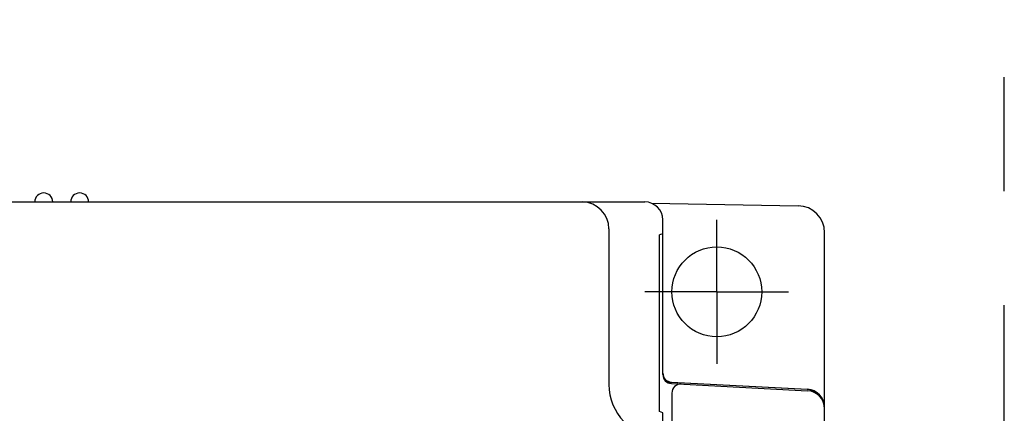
# Model space of a CAD drawing. Header units: millimetres. Extents: x 35 to 906, y -220 to 647.
# Tile 26 of 35: x 378 to 433, y 266 to 288. Entities that reach past the tile are written whole.
import ezdxf

# ---------------------------------------------------------------- set-up
doc = ezdxf.new("R2010")
doc.units = ezdxf.units.MM
doc.linetypes.add('PHANTOMX2', pattern=[127, 63.5, -12.7, 12.7, -12.7, 12.7, -12.7])
for name, color, linetype in [('10', 3, 'CONTINUOUS'), ('11', 2, 'CONTINUOUS'), ('12', 7, 'CONTINUOUS'), ('18', 1, 'PHANTOMX2')]:
    doc.layers.add(name, color=color, linetype=linetype)

msp = doc.modelspace()

# ---------------------------------------------------------------- linework, layer by layer
at = {"layer": '10'}
for p, q in [((324.992, 277.574), (412.516, 277.574)), ((412.874, 277.506), (421.041, 277.364)), ((413.515, 267.969), (413.515, 276.575)), ((422.515, 150.574), (422.515, 275.864)), ((421.55, 267.135), (413.971, 267.532)), ((413.989, 267.549), (421.567, 267.152)), ((413.989, 267.47), (421.567, 267.073)), ((414.015, 266.942), (414.015, 265.288))]:
    msp.add_line(p, q, dxfattribs=at)
for centre, radius, start, end in [((379.063, 277.574), 0.5, 0, 180), ((381.063, 277.574), 0.5, 0, 180), ((421.015, 275.864), 1.5, 0, 89), ((414.015, 268.048), 0.5, 180.0083, 266.9917), ((414.015, 267.969), 0.5, 180, 267), ((421.515, 266.153), 1, 0, 87), ((421.515, 266.074), 1, 0, 87)]:
    msp.add_arc(centre, radius, start, end, dxfattribs=at)
for centre, major_axis, ratio, start_param, end_param in [((412.513, 276.572), (0.709, 0.709), 0.997265, -0.784029, 0.784029), ((413.997, 268.032), (0.363, 0.344), 0.999711, 2.719206, 3.900666), ((414.515, 266.942), (0.5, -0.026), 0.998626, 1.570796, 3.193881), ((421.497, 266.136), (0.726, 0.689), 0.999711, -0.519389, 0.759074)]:
    msp.add_ellipse(centre, major_axis=major_axis, ratio=ratio, start_param=start_param, end_param=end_param, dxfattribs=at)
at = {"layer": '11'}
for p, q in [((413.515, 275.802), (413.327, 275.737)), ((413.327, 265.91), (413.327, 275.737)), ((413.515, 265.845), (413.327, 265.91)), ((413.515, 244.302), (413.515, 265.845))]:
    msp.add_line(p, q, dxfattribs=at)
at = {"layer": '12'}
for p, q in [((416.515, 272.574), (416.515, 276.574)), ((410.515, 276.073), (410.515, 267.427)), ((416.515, 272.574), (412.515, 272.574)), ((416.515, 272.574), (416.515, 268.574)), ((416.515, 272.574), (420.515, 272.574))]:
    msp.add_line(p, q, dxfattribs=at)
for centre, radius, start, end in [((409.015, 276.073), 1.5, 0, 89), ((413.515, 267.427), 3, 180, 267.1376)]:
    msp.add_arc(centre, radius, start, end, dxfattribs=at)
msp.add_ellipse((416.515, 272.574), major_axis=(2.5, 0), ratio=1, dxfattribs=at)
at = {"layer": '18', "ltscale": 0.5}
msp.add_line((432.515, 49.574), (432.515, 377.574), dxfattribs=at)

doc.saveas('drawing.dxf')
